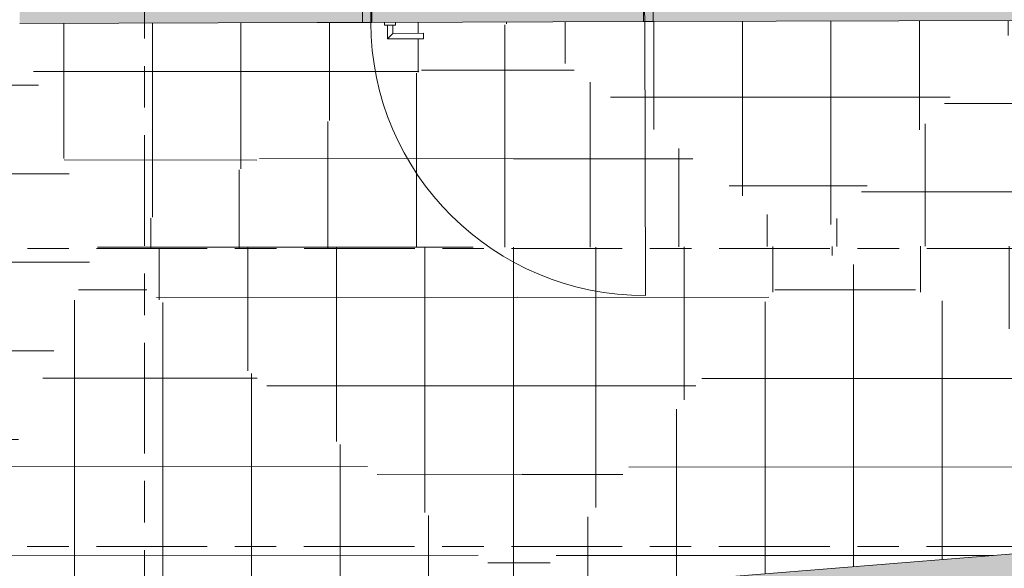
# Model space of a CAD drawing. Header units: metres. Extents: x 2 to 165, y -54 to 869.
# Tile 38 of 106: x 49.18 to 52.73, y -23.49 to -21.51. Entities that reach past the tile are written whole.
import ezdxf

# ---------------------------------------------------------------- set-up
doc = ezdxf.new("R2010")
doc.units = ezdxf.units.M
doc.linetypes.add('_Rasterlinie_', pattern=[0.75, 0.4, -0.1, 0.15, -0.1])
for name, color, linetype, lineweight in [('A_Geschossdecken', 7, 'Continuous', 5), ('A_Geschossdecken_Oberflächenschraffur', 7, 'Continuous', 5), ('A_Raster', 128, 'Continuous', 5), ('A_Tuer', 128, 'Continuous', 5), ('A_Türen_Element', 128, 'Continuous', 5), ('A_Türen_Rahmen', 128, 'Continuous', 5), ('A_Wand', 244, 'Continuous', 5), ('A_Wand_Schraff', 1, 'Continuous', 5), ('A_Öffnung', 128, 'Continuous', 5)]:
    doc.layers.add(name, color=color, linetype=linetype, lineweight=lineweight)
pattern_1 = [(359.943, (56.91074615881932, -0.312), (0.0003173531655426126, 0.3189998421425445), []), (90, (56.91074615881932, -0.312), (-0.32, 1.959434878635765e-17), [])]
pattern_2 = [(0.02, (56.81274615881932, 0.02), (-0.000111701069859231, 0.3199999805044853), []), (90, (56.81274615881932, 0.02), (-0.32, 1.959434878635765e-17), [])]
pattern_3 = [(359.987, (56.92774615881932, -0.049), (7.260569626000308e-05, 0.319999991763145), []), (90, (56.92774615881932, -0.049), (-0.32, 1.959434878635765e-17), [])]
pattern_4 = [(359.989, (56.90674615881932, -0.027), (6.143558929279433e-05, 0.3199999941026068), []), (90, (56.90674615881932, -0.027), (-0.32, 1.959434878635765e-17), [])]
pattern_5 = [(359.958, (57.01474615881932, 0.062), (0.000234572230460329, 0.3199999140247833), []), (90, (57.01474615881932, 0.062), (-0.32, 1.959434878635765e-17), [])]
pattern_6 = [(0.007, (56.98874615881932, -0.08199999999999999), (-3.909537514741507e-05, 0.3199999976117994), []), (90, (56.98874615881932, -0.08199999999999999), (-0.32, 1.959434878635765e-17), [])]
pattern_7 = [(0.036, (57.05274615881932, -0.077), (-0.0002010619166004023, 0.3199999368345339), []), (90, (57.05274615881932, -0.077), (-0.32, 1.959434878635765e-17), [])]
pattern_8 = [(359.973, (56.99674615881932, 0.069), (0.0001507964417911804, 0.3199999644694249), []), (90, (56.99674615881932, 0.069), (-0.32, 1.959434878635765e-17), [])]
pattern_9 = [(0.036, (57.03974615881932, -0.105), (-0.0002010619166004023, 0.3199999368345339), []), (90, (57.03974615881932, -0.105), (-0.32, 1.959434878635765e-17), [])]
pattern_10 = [(0.02299999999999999, (57.01674615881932, -0.107), (-0.0001284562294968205, 0.319999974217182), []), (90, (57.01674615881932, -0.107), (-0.32, 1.959434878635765e-17), [])]
pattern_11 = [(359.957, (57.00874615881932, 0.067), (0.0002401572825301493, 0.3199999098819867), []), (90, (57.00874615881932, 0.067), (-0.32, 1.959434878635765e-17), [])]

# ---------------------------------------------------------------- blocks, each defined once
blk = doc.blocks.new('TU DF 1 - Rahmenstock flächenbündig variabel - DL - H - 840 x 2040-8069930-AB- E0-  OK FFB')
at = {"layer": 'A_Tuer', "lineweight": 9}
h = blk.add_hatch(color=253, dxfattribs=at)
h.paths.add_polyline_path([(-0.5250000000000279, -0.1150000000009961), (-0.4950000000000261, -0.1150000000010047), (-0.4950000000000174, -0.07000000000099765), (-0.4800000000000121, -0.07000000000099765), (-0.4800000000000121, 0.1149999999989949), (-0.5250000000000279, 0.114516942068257), (-0.5250000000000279, 0.08305869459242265)], flags=0)
h.paths.add_polyline_path([(0.4949999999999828, -0.1150000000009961), (0.5249999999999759, -0.1144874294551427), (0.5249999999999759, 0.1149999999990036), (0.4799999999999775, 0.1149999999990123), (0.4799999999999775, -0.07000000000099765), (0.4949999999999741, -0.07000000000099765), (0.4949999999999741, -0.1143988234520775)], flags=0)
blk.add_hatch(color=253, dxfattribs=at).paths.add_polyline_path([(-0.491000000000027, -0.1150000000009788), (0.4909999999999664, -0.1150000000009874), (0.4909999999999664, -0.070000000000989), (-0.4910000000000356, -0.070000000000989)], flags=0)
at = {"layer": 'A_Tuer', "color": 250, "lineweight": 9}
for p, q in [((-0.5250000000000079, 0.115), (-0.5250000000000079, -0.1150000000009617)), ((0.5249999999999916, -0.1150000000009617), (0.5249999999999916, 0.115)), ((-0.4349999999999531, -0.01000000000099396), (-0.4349999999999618, -0.06000000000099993)), ((-0.3049999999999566, -0.01000000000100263), (-0.4349999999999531, -0.01000000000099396)), ((-0.4349999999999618, -0.01000000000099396), (-0.4349999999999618, -0.06000000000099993)), ((-0.3049999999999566, -0.01000000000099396), (-0.4349999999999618, -0.01000000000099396)), ((-0.4149999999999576, -0.06000000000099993), (-0.4149999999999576, -0.03000000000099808)), ((-0.4149999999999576, -0.03000000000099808), (-0.3049999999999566, -0.03000000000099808)), ((-0.4149999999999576, -0.06000000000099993), (-0.4149999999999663, -0.03000000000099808)), ((-0.4149999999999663, -0.03000000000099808), (-0.3049999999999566, -0.03000000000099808)), ((-0.3049999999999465, -0.01000000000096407), (-0.3049999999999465, -0.03000000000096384)), ((-0.3049999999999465, -0.01000000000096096), (-0.3049999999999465, -0.03000000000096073)), ((-0.4449999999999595, -0.06000000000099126), (-0.4449999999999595, -0.07000000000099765)), ((-0.4449999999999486, -0.06000000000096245), (-0.4049999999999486, -0.06000000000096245)), ((-0.4049999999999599, -0.070000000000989), (-0.4049999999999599, -0.06000000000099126)), ((-0.4449999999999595, -0.1150000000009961), (-0.4449999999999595, -0.1250000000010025)), ((-0.4049999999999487, -0.1250000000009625), (-0.4449999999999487, -0.1250000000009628)), ((-0.4349999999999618, -0.1250000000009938), (-0.4349999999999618, -0.1750000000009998)), ((-0.4349999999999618, -0.1250000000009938), (-0.4349999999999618, -0.1750000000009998)), ((-0.4149999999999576, -0.1550000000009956), (-0.4149999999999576, -0.1250000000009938)), ((-0.4149999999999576, -0.1550000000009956), (-0.4149999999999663, -0.1250000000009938)), ((-0.4049999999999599, -0.1250000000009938), (-0.4049999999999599, -0.1150000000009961)), ((-0.4349999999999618, -0.1750000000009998), (-0.3049999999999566, -0.1750000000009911)), ((-0.4349999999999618, -0.1750000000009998), (-0.3049999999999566, -0.1750000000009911)), ((-0.3049999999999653, -0.1550000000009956), (-0.4149999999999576, -0.1550000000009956)), ((-0.3049999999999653, -0.1550000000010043), (-0.4149999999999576, -0.1550000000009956)), ((-0.3049999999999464, -0.1550000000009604), (-0.3049999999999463, -0.1750000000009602)), ((-0.3049999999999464, -0.1550000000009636), (-0.3049999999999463, -0.1750000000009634))]:
    blk.add_line(p, q, dxfattribs=at)
for points in [[(-0.4149999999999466, -0.0300000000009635), (-0.4149999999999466, -0.02999612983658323), (-0.4151724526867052, -0.02982942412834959), (-0.4157348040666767, -0.02926335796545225), (-0.4163149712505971, -0.02868536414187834), (-0.416922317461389, -0.0280781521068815), (-0.4174762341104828, -0.02752024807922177), (-0.418073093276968, -0.0269289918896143), (-0.4188949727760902, -0.02610384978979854), (-0.4198039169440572, -0.02519419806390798), (-0.4205739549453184, -0.02442967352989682), (-0.4211704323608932, -0.02382907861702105), (-0.4217833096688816, -0.0232125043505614), (-0.4224099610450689, -0.02259008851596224), (-0.4230477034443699, -0.02195628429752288), (-0.4236938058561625, -0.0213060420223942), (-0.4243455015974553, -0.0206502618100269), (-0.424999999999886, -0.01999999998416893), (-0.4256544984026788, -0.01934973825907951), (-0.4263061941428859, -0.01869395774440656), (-0.4269522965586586, -0.01804371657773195), (-0.4275900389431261, -0.01740990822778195), (-0.4282166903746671, -0.01678750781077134), (-0.4288295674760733, -0.01617087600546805), (-0.4294260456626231, -0.01557049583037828), (-0.430003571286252, -0.01499630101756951), (-0.4305596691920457, -0.01444430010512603), (-0.4312693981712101, -0.01372974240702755), (-0.4319269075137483, -0.01307122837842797), (-0.4325237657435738, -0.01247971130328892), (-0.433077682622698, -0.01192187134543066), (-0.43368502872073, -0.01131462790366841), (-0.4342651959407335, -0.01073664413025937), (-0.4348275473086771, -0.01017057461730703), (-0.4349999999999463, -0.01000387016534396), (-0.4349999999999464, -0.01000000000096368)], [(-0.4149999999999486, -0.03000000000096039), (-0.4149999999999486, -0.02999612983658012), (-0.4151724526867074, -0.02982942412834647), (-0.4157348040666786, -0.02926335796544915), (-0.4163149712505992, -0.02868536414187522), (-0.416922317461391, -0.02807815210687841), (-0.417476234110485, -0.02752024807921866), (-0.4180730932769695, -0.02692899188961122), (-0.418894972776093, -0.02610384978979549), (-0.4198039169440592, -0.02519419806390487), (-0.4205739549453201, -0.02442967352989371), (-0.4211704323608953, -0.02382907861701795), (-0.4217833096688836, -0.0232125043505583), (-0.4224099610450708, -0.02259008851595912), (-0.4230477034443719, -0.02195628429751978), (-0.4236938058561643, -0.0213060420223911), (-0.4243455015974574, -0.0206502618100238), (-0.424999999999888, -0.01999999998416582), (-0.4256544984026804, -0.01934973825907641), (-0.4263061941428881, -0.01869395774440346), (-0.4269522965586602, -0.01804371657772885), (-0.427590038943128, -0.01740990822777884), (-0.4282166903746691, -0.01678750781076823), (-0.4288295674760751, -0.01617087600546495), (-0.4294260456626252, -0.01557049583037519), (-0.4300035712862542, -0.01499630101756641), (-0.4305596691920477, -0.01444430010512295), (-0.4312693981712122, -0.01372974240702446), (-0.4319269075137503, -0.01307122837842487), (-0.4325237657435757, -0.01247971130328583), (-0.4330776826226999, -0.01192187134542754), (-0.4336850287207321, -0.01131462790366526), (-0.4342651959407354, -0.01073664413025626), (-0.434827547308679, -0.01017057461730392), (-0.4349999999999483, -0.01000387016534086), (-0.4349999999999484, -0.01000000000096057)], [(-0.4349999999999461, -0.1750000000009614), (-0.4349999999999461, -0.1749961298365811), (-0.4348275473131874, -0.1748294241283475), (-0.4342651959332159, -0.1742633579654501), (-0.4336850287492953, -0.1736853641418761), (-0.4330776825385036, -0.1730781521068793), (-0.4325237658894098, -0.1725202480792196), (-0.4319269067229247, -0.171928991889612), (-0.431105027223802, -0.1711038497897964), (-0.4301960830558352, -0.1701941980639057), (-0.4294260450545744, -0.1694296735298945), (-0.428829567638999, -0.1688290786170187), (-0.4282166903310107, -0.168212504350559), (-0.4275900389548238, -0.16759008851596), (-0.4269522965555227, -0.1669562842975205), (-0.42630619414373, -0.1663060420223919), (-0.4256544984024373, -0.1656502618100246), (-0.4250000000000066, -0.1649999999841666), (-0.424345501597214, -0.1643497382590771), (-0.4236938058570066, -0.1636939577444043), (-0.423047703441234, -0.1630437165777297), (-0.4224099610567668, -0.1624099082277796), (-0.4217833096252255, -0.1617875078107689), (-0.421170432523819, -0.1611708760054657), (-0.4205739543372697, -0.160570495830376), (-0.4199964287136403, -0.1599963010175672), (-0.4194403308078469, -0.1594443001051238), (-0.4187306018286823, -0.1587297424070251), (-0.4180730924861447, -0.1580712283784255), (-0.4174762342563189, -0.1574797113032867), (-0.4169223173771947, -0.1569218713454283), (-0.4163149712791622, -0.1563146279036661), (-0.4157348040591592, -0.1557366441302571), (-0.4151724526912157, -0.1551705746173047), (-0.4149999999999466, -0.1550038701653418), (-0.4149999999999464, -0.1550000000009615)], [(-0.4349999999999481, -0.1750000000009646), (-0.4349999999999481, -0.1749961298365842), (-0.4348275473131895, -0.1748294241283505), (-0.4342651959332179, -0.1742633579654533), (-0.4336850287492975, -0.1736853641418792), (-0.4330776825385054, -0.1730781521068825), (-0.4325237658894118, -0.1725202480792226), (-0.4319269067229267, -0.1719289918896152), (-0.4311050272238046, -0.1711038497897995), (-0.4301960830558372, -0.1701941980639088), (-0.4294260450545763, -0.1694296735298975), (-0.4288295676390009, -0.1688290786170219), (-0.4282166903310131, -0.1682125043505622), (-0.4275900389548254, -0.167590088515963), (-0.4269522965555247, -0.1669562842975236), (-0.4263061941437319, -0.166306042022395), (-0.4256544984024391, -0.1656502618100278), (-0.4250000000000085, -0.1649999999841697), (-0.4243455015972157, -0.1643497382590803), (-0.4236938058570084, -0.1636939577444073), (-0.423047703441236, -0.1630437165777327), (-0.4224099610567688, -0.1624099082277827), (-0.4217833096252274, -0.1617875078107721), (-0.4211704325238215, -0.1611708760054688), (-0.4205739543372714, -0.1605704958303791), (-0.4199964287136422, -0.1599963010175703), (-0.4194403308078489, -0.1594443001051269), (-0.4187306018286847, -0.1587297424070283), (-0.4180730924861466, -0.1580712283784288), (-0.4174762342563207, -0.1574797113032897), (-0.416922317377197, -0.1569218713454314), (-0.4163149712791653, -0.1563146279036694), (-0.4157348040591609, -0.1557366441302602), (-0.4151724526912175, -0.1551705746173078), (-0.4149999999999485, -0.1550038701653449), (-0.4149999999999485, -0.1550000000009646)]]:
    blk.add_open_spline(points, degree=3, knots=[0, 0, 0, 0, 0.08333333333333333, 0.125, 0.1666666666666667, 0.2083333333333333, 0.2291666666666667, 0.25, 0.2916666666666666, 0.3333333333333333, 0.3541666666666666, 0.375, 0.3958333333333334, 0.4166666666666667, 0.4375, 0.4583333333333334, 0.4791666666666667, 0.5, 0.5208333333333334, 0.5416666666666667, 0.5625, 0.5833333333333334, 0.6041666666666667, 0.625, 0.6458333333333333, 0.6666666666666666, 0.6875, 0.7083333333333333, 0.75, 0.7708333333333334, 0.7916666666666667, 0.8333333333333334, 0.875, 0.9166666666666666, 1, 1, 1, 1], dxfattribs=at)
at = {"layer": 'A_Türen_Element', "color": 250, "lineweight": 9}
for p, q in [((0.4909999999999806, -0.07000000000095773), (-0.4910000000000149, -0.07000000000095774)), ((-0.4910000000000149, -0.07000000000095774), (-0.491000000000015, -0.1150000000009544)), ((0.4909999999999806, -0.1150000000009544), (0.4909999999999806, -0.07000000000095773)), ((-0.491000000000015, -0.1150000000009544), (0.4909999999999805, -0.1150000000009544))]:
    blk.add_line(p, q, dxfattribs=at)
at = {"layer": 'A_Türen_Rahmen', "color": 250, "lineweight": 9}
for p, q in [((-0.5250000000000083, 0.114999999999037), (-0.4800000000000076, 0.1149999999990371)), ((-0.4800000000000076, 0.1149999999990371), (-0.480000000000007, -0.07000000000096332)), ((0.4799999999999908, 0.1149999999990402), (0.5249999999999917, 0.1149999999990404)), ((0.4799999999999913, -0.07000000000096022), (0.4799999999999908, 0.1149999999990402)), ((-0.4950000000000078, -0.07000000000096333), (-0.4950000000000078, -0.115000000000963)), ((-0.480000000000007, -0.0700000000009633), (-0.4950000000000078, -0.07000000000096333)), ((0.4949999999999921, -0.07000000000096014), (0.4799999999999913, -0.07000000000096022)), ((0.4949999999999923, -0.1150000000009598), (0.4949999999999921, -0.07000000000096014)), ((-0.4950000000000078, -0.115000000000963), (-0.5250000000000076, -0.1150000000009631)), ((0.524999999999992, -0.1150000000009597), (0.4949999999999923, -0.1150000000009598))]:
    blk.add_line(p, q, dxfattribs=at)
at = {"layer": 'A_Öffnung', "color": 250, "lineweight": 9}
blk.add_line((0.494999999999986, -0.1150000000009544), (0.4949999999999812, -1.105000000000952), dxfattribs=at)
blk.add_arc((0.494999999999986, -0.1150000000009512), 0.9900000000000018, 180.0000000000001, 269.9999999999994, dxfattribs=at)

msp = doc.modelspace()

# ---------------------------------------------------------------- hatches: boundary and pattern name
at = {"layer": 'A_Geschossdecken_Oberflächenschraffur'}
h = msp.add_hatch(dxfattribs=at)
h.set_pattern_fill('FP_47', color=9, style=0, pattern_type=2)
h.set_pattern_definition(pattern_2)
h.paths.add_polyline_path([(48.88040879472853, -23.74723647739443), (49.44787909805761, -22.33200537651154), (49.16547417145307, -21.5189617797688), (48.88469181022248, -23.71375736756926)], flags=0)
h = msp.add_hatch(dxfattribs=at)
h.set_pattern_fill('FP_47', color=9, style=0, pattern_type=2)
h.set_pattern_definition(pattern_2)
h.paths.add_polyline_path([(48.88040879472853, -23.74723647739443), (49.44787909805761, -22.33200537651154), (49.16547417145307, -21.5189617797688), (48.88469181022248, -23.71375736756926)], flags=0)
h = msp.add_hatch(dxfattribs=at)
h.set_pattern_fill('FP_71', color=9, style=0, pattern_type=2)
h.set_pattern_definition(pattern_5)
h.paths.add_polyline_path([(49.44787909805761, -22.33200537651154), (50.94680294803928, -21.51368594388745), (50.53401756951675, -21.51514393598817), (50.53333533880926, -21.52489198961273), (50.52404644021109, -21.52493367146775), (50.52413500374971, -21.55491929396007), (50.63413649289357, -21.5552610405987), (50.63417170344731, -21.57459431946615), (50.50419302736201, -21.57459431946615), (50.50401695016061, -21.52497858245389), (50.49404647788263, -21.52499072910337), (50.49401699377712, -21.51502697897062), (49.16547417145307, -21.5189617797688), (49.17547408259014, -21.54775151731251)], flags=0)
h = msp.add_hatch(dxfattribs=at)
h.set_pattern_fill('FP_71', color=9, style=0, pattern_type=2)
h.set_pattern_definition(pattern_5)
h.paths.add_polyline_path([(49.44787909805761, -22.33200537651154), (50.94680294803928, -21.51368594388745), (50.53401756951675, -21.51514393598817), (50.53333533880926, -21.52489198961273), (50.52404644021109, -21.52493367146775), (50.52413500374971, -21.55491929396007), (50.63413649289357, -21.5552610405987), (50.63417170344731, -21.57459431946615), (50.50419302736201, -21.57459431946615), (50.50401695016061, -21.52497858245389), (50.49404647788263, -21.52499072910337), (50.49401699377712, -21.51502697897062), (49.16547417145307, -21.5189617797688), (49.17547408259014, -21.54775151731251)], flags=0)
h = msp.add_hatch(dxfattribs=at)
h.set_pattern_fill('FP_77', color=9, style=0, pattern_type=2)
h.set_pattern_definition(pattern_11)
h.paths.add_polyline_path([(49.44787909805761, -22.33200537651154), (50.96895346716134, -22.32771406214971), (50.94680294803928, -21.51368594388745), (49.45573954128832, -22.32771406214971)], flags=0)
h = msp.add_hatch(dxfattribs=at)
h.set_pattern_fill('FP_77', color=9, style=0, pattern_type=2)
h.set_pattern_definition(pattern_11)
h.paths.add_polyline_path([(49.44787909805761, -22.33200537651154), (50.96895346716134, -22.32771406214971), (50.94680294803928, -21.51368594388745), (49.45573954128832, -22.32771406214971)], flags=0)
h = msp.add_hatch(dxfattribs=at)
h.set_pattern_fill('FP_68', color=9, style=0, pattern_type=2)
h.set_pattern_definition(pattern_4)
h.paths.add_polyline_path([(52.03284517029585, -22.32544877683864), (52.79714292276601, -21.5082057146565), (50.94680294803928, -21.51368594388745), (51.90203656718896, -22.2276758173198)], flags=0)
h = msp.add_hatch(dxfattribs=at)
h.set_pattern_fill('FP_68', color=9, style=0, pattern_type=2)
h.set_pattern_definition(pattern_4)
h.paths.add_polyline_path([(52.03284517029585, -22.32544877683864), (52.79714292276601, -21.5082057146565), (50.94680294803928, -21.51368594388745), (51.90203656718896, -22.2276758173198)], flags=0)
h = msp.add_hatch(dxfattribs=at)
h.set_pattern_fill('FP_74', color=9, style=0, pattern_type=2)
h.set_pattern_definition(pattern_8)
h.paths.add_polyline_path([(50.96895346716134, -22.3277140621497), (52.03284517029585, -22.32544877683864), (50.94684262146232, -21.51514393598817), (50.95114007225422, -21.67307458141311)], flags=0)
h = msp.add_hatch(dxfattribs=at)
h.set_pattern_fill('FP_74', color=9, style=0, pattern_type=2)
h.set_pattern_definition(pattern_8)
h.paths.add_polyline_path([(50.96895346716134, -22.3277140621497), (52.03284517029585, -22.32544877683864), (50.94684262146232, -21.51514393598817), (50.95114007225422, -21.67307458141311)], flags=0)
h = msp.add_hatch(dxfattribs=at)
h.set_pattern_fill('FP_67', color=9, style=0, pattern_type=2)
h.set_pattern_definition(pattern_3)
h.paths.add_polyline_path([(52.03284517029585, -22.32544877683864), (54.03879340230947, -22.32117762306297), (52.79707974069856, -21.50827327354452), (52.0368396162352, -22.32117762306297)], flags=0)
h = msp.add_hatch(dxfattribs=at)
h.set_pattern_fill('FP_67', color=9, style=0, pattern_type=2)
h.set_pattern_definition(pattern_3)
h.paths.add_polyline_path([(52.03284517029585, -22.32544877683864), (54.03879340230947, -22.32117762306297), (52.79707974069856, -21.50827327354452), (52.0368396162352, -22.32117762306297)], flags=0)
h = msp.add_hatch(dxfattribs=at)
h.set_pattern_fill('FP_73', color=9, style=0, pattern_type=2)
h.set_pattern_definition(pattern_7)
h.paths.add_polyline_path([(48.88040879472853, -23.74723647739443), (51.00296216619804, -23.57754922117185), (49.44787909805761, -22.33200537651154), (48.89383303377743, -23.71375736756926)], flags=0)
h = msp.add_hatch(dxfattribs=at)
h.set_pattern_fill('FP_73', color=9, style=0, pattern_type=2)
h.set_pattern_definition(pattern_7)
h.paths.add_polyline_path([(48.88040879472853, -23.74723647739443), (51.00296216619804, -23.57754922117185), (49.44787909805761, -22.33200537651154), (48.89383303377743, -23.71375736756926)], flags=0)
h = msp.add_hatch(dxfattribs=at)
h.set_pattern_fill('FP_75', color=9, style=0, pattern_type=2)
h.set_pattern_definition(pattern_9)
h.paths.add_polyline_path([(51.00296216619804, -23.57754922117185), (50.96895346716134, -22.32771406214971), (49.44787909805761, -22.33200537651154), (50.66349513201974, -23.30565308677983)], flags=0)
h = msp.add_hatch(dxfattribs=at)
h.set_pattern_fill('FP_75', color=9, style=0, pattern_type=2)
h.set_pattern_definition(pattern_9)
h.paths.add_polyline_path([(51.00296216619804, -23.57754922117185), (50.96895346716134, -22.32771406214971), (49.44787909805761, -22.33200537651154), (50.66349513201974, -23.30565308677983)], flags=0)
h = msp.add_hatch(dxfattribs=at)
h.set_pattern_fill('FP_76', color=9, style=0, pattern_type=2)
h.set_pattern_definition(pattern_10)
h.paths.add_polyline_path([(51.00296216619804, -23.57754922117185), (52.03284517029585, -22.32544877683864), (50.96895346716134, -22.32771406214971), (50.9955637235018, -23.30565308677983)], flags=0)
h = msp.add_hatch(dxfattribs=at)
h.set_pattern_fill('FP_76', color=9, style=0, pattern_type=2)
h.set_pattern_definition(pattern_10)
h.paths.add_polyline_path([(51.00296216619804, -23.57754922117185), (52.03284517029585, -22.32544877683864), (50.96895346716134, -22.32771406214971), (50.9955637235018, -23.30565308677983)], flags=0)
h = msp.add_hatch(dxfattribs=at)
h.set_pattern_fill('FP_72', color=9, style=0, pattern_type=2)
h.set_pattern_definition(pattern_6)
h.paths.add_polyline_path([(51.00296216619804, -23.57754922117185), (54.40400753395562, -23.30565308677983), (52.03284517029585, -22.32544877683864), (51.22660333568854, -23.30565308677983)], flags=0)
h = msp.add_hatch(dxfattribs=at)
h.set_pattern_fill('FP_72', color=9, style=0, pattern_type=2)
h.set_pattern_definition(pattern_6)
h.paths.add_polyline_path([(51.00296216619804, -23.57754922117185), (54.40400753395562, -23.30565308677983), (52.03284517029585, -22.32544877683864), (51.22660333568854, -23.30565308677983)], flags=0)
h = msp.add_hatch(dxfattribs=at)
h.set_pattern_fill('FP_46', color=9, style=0, pattern_type=2)
h.set_pattern_definition(pattern_1)
h.paths.add_polyline_path([(54.40400753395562, -23.30565308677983), (54.03879340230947, -22.32117762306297), (52.03284517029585, -22.32544877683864), (54.03879340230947, -23.15467883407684)], flags=0)
h = msp.add_hatch(dxfattribs=at)
h.set_pattern_fill('FP_46', color=9, style=0, pattern_type=2)
h.set_pattern_definition(pattern_1)
h.paths.add_polyline_path([(54.40400753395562, -23.30565308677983), (54.03879340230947, -22.32117762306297), (52.03284517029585, -22.32544877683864), (54.03879340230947, -23.15467883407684)], flags=0)
at = {"layer": 'A_Wand_Schraff', "lineweight": 9}
for points in [[(49.17547408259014, -21.51893196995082), (50.25046935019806, -21.51572740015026), (50.24963467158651, -21.23572864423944), (49.38008030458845, -21.23832079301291), (49.38008030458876, -21.4008636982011), (49.17512212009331, -21.40086369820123), (49.17547408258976, -21.4108636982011)], [(51.63755686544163, -21.51163059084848), (52.79714292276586, -21.5082057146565), (52.79714292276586, -21.22820449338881), (51.63672987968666, -21.23163181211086), (51.63687755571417, -21.28163159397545)], [(49.34239295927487, -24.13164322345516), (54.4145976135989, -23.72614647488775), (54.40400753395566, -23.30565308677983), (49.29918625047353, -23.71375736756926)]]:
    msp.add_hatch(color=253, dxfattribs=at).paths.add_polyline_path(points, flags=0)
h = msp.add_hatch(color=253, dxfattribs=at)
h.paths.add_polyline_path([(50.25046550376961, -21.51572741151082), (50.41401734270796, -21.51524435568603), (50.41333803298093, -21.28524535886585), (50.24978619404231, -21.28572841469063), (50.24987910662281, -21.31718652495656)], flags=0)
h.paths.add_polyline_path([(51.46401276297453, -21.51214315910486), (51.63755686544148, -21.51163059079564), (51.63687755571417, -21.28163159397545), (51.46333345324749, -21.28214416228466)], flags=0)

# ---------------------------------------------------------------- linework, layer by layer
at = {"layer": 'A_Geschossdecken', "color": 253, "lineweight": 9}
for p, q in [((50.44401721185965, -21.51517506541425), (50.44801719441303, -21.51516321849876)), ((51.43001291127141, -21.51225480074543), (51.43401289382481, -21.51224295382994))]:
    msp.add_line(p, q, dxfattribs=at)
at = {"layer": 'A_Raster', "linetype": '_Rasterlinie_', "lineweight": 9}
for p, q in [((49.6267320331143, -53.07299776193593), (49.62673203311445, 37.06211742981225)), ((88.10314160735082, -22.33256324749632), (15.51948151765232, -22.33256324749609)), ((88.10247996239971, -23.40989028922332), (15.51948151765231, -23.40989028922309))]:
    msp.add_line(p, q, dxfattribs=at)
at = {"layer": 'A_Wand', "color": 250, "lineweight": 9}
for p, q in [((50.41401734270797, -21.51524435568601), (50.41333803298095, -21.28524535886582)), ((51.46333345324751, -21.28214416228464), (51.46401276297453, -21.51214315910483)), ((49.17547408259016, -21.5189319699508), (50.25046935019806, -21.51572740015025)), ((50.25046550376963, -21.5157274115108), (50.41401734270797, -21.51524435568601)), ((51.46401276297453, -21.51214315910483), (52.79714292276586, -21.50820571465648)), ((54.40400753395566, -23.3056530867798), (48.88040879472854, -23.74723647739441))]:
    msp.add_line(p, q, dxfattribs=at)

# ---------------------------------------------------------------- block references
at = {"layer": 'A_Tuer', "color": 250, "lineweight": 9, "rotation": 0.1692245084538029}
msp.add_blockref('TU DF 1 - Rahmenstock flächenbündig variabel - DL - H - 840 x 2040-8069930-AB- E0-  OK FFB', (50.93867539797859, -21.39869425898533), dxfattribs=at)

doc.saveas('drawing.dxf')
